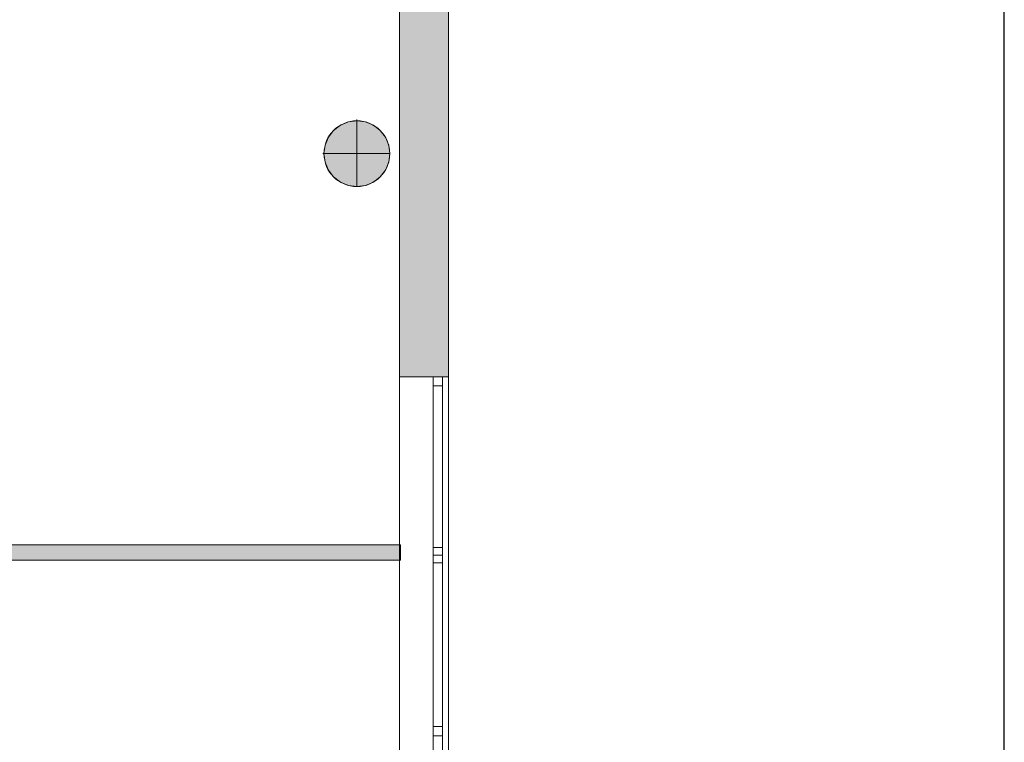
# Model space of a CAD drawing. Header units: inches. Extents: x 15 to 546804, y -66 to 267312.
# Tile 194 of 256: x 540357 to 546804, y 16469 to 21199. Entities that reach past the tile are written whole.
import ezdxf

# ---------------------------------------------------------------- set-up
doc = ezdxf.new("R2010")
doc.units = ezdxf.units.IN
doc.header["$MEASUREMENT"] = 0
doc.layers.add('Zone-1', color=4, linetype='Continuous')

msp = doc.modelspace()

# ---------------------------------------------------------------- hatches: boundary and pattern name
at = {"lineweight": 20}
h = msp.add_hatch(color=7, dxfattribs=at)
h.dxf.hatch_style = 1
h.paths.add_polyline_path([(542780.5, 20320.3, 1), (542349.6, 20320.3, 1)])
at = {"layer": 'Zone-1', "lineweight": 20}
h = msp.add_hatch(color=7, dxfattribs=at)
h.dxf.hatch_style = 1
h.paths.add_polyline_path([(543165.1, 21406.8), (542843.1, 21406.8), (542843.1, 18861.8), (543165.1, 18861.8)])
h.paths.add_polyline_path([(543165.1, 27801.8), (542843.1, 27801.8), (542843.1, 26106.8), (543165.1, 26106.8)])
h.paths.add_polyline_path([(543165.1, 28121.8), (542843.1, 28121.8), (542843.1, 27801.8), (543165.1, 27801.8)])
h = msp.add_hatch(color=7, dxfattribs=at)
h.dxf.hatch_style = 1
h.paths.add_polyline_path([(542843.1, 17761.8), (536620.4, 17761.8), (536620.4, 17661.8), (542843.1, 17661.8)])

# ---------------------------------------------------------------- linework, layer by layer
msp.add_line((546803.5, -66), (546803.5, 32098))
at = {"color": 7, "lineweight": 20}
for p, q in [((542843.1, 28121.8, 7500), (542843.1, 13401.8, 7500)), ((542843.1, 28121.8, 3000), (542843.1, 13401.8, 3000)), ((543165.1, 28121.8), (543165.1, 13721.8)), ((543165.1, 28121.8, 300), (543165.1, 13721.8, 300)), ((543165.1, 28121.8, 7500), (543165.1, 13721.8, 7500)), ((543165.1, 28121.8, 3000), (543165.1, 13401.8, 3000)), ((543165.1, 28121.8, 7500), (543165.1, 13401.8, 7500)), ((543165.1, 28121.8), (543165.1, 13721.8)), ((542843.1, 27801.8, 3800), (542843.1, 13401.8, 3800)), ((542843.1, 27801.8, 3000), (542843.1, 13401.8, 3000)), ((542457.4, 20508.4, 0), (542457.4, 20508.4, 7000)), ((542509.3, 20529.9, 0), (542509.3, 20529.9, 7000)), ((542565.1, 20544.9, 0), (542565.1, 20537.3, 0)), ((542565.1, 20537.3, 0), (542565.1, 20537.3, 7000)), ((542565.1, 20537.3, 0), (542565.1, 20106.4, 0)), ((542620.8, 20529.9, 0), (542620.8, 20529.9, 7000)), ((542672.8, 20508.4, 0), (542672.8, 20508.4, 7000)), ((542412.7, 20474.2, 0), (542412.7, 20474.2, 7000)), ((542717.4, 20474.2, 0), (542717.4, 20474.2, 7000)), ((542357, 20377.6, 0), (542357, 20377.6, 7000)), ((542378.5, 20429.5, 0), (542378.5, 20429.5, 7000)), ((542751.6, 20429.5, 0), (542751.6, 20429.5, 7000)), ((542773.2, 20377.6, 0), (542773.2, 20377.6, 7000)), ((542342, 20321.8, 0), (542349.6, 20321.8, 0)), ((542349.6, 20321.8, 0), (542349.6, 20321.8, 7000)), ((542349.6, 20321.8, 0), (542780.5, 20321.8, 0)), ((542780.5, 20321.8, 0), (542780.5, 20321.8, 7000)), ((542357, 20266.1, 0), (542357, 20266.1, 7000)), ((542773.2, 20266.1, 0), (542773.2, 20266.1, 7000)), ((542378.5, 20214.1, 0), (542378.5, 20214.1, 7000)), ((542751.6, 20214.1, 0), (542751.6, 20214.1, 7000)), ((542412.7, 20169.5, 0), (542412.7, 20169.5, 7000)), ((542457.4, 20135.3, 0), (542457.4, 20135.3, 7000)), ((542509.3, 20113.7, 0), (542509.3, 20113.7, 7000)), ((542620.8, 20113.7, 0), (542620.8, 20113.7, 7000)), ((542672.8, 20135.3, 0), (542672.8, 20135.3, 7000)), ((542717.4, 20169.5, 0), (542717.4, 20169.5, 7000)), ((542565.1, 20106.4, 0), (542565.1, 20106.4, 7000)), ((542843.1, 14161.8, 4476.5), (542843.1, 18861.8, 4476.5)), ((542843.1, 18861.8, 4476.5), (542843.1, 18861.8, 6076.5)), ((542843.1, 18861.8, 6076.5), (542843.1, 14161.8, 6076.5)), ((543165.1, 18861.8, 4476.5), (542843.1, 18861.8, 4476.5)), ((543165.1, 18861.8, 6076.5), (542843.1, 18861.8, 6076.5)), ((543065.1, 14161.8, 4476.5), (543065.1, 18861.8, 4476.5)), ((543065.1, 18861.8, 4476.5), (543065.1, 18861.8, 6076.5)), ((543065.1, 18861.8, 6076.5), (543065.1, 14161.8, 6076.5)), ((543165.1, 18861.8, 4476.5), (543065.1, 18861.8, 4476.5)), ((543165.1, 18861.8, 6076.5), (543065.1, 18861.8, 6076.5)), ((543065.1, 18861.8, 4476.5), (543065.1, 16511.8, 4476.5)), ((543125.1, 18861.8, 4476.5), (543065.1, 18861.8, 4476.5)), ((543125.1, 18861.8, 6076.5), (543065.1, 18861.8, 6076.5)), ((543065.1, 16511.8, 6076.5), (543065.1, 18861.8, 6076.5)), ((543065.1, 18861.8, 6076.5), (543065.1, 18861.8, 4476.5)), ((543125.1, 18861.8, 4476.5), (543125.1, 16511.8, 4476.5)), ((543125.1, 16511.8, 6076.5), (543125.1, 18861.8, 6076.5)), ((543125.1, 18861.8, 6076.5), (543125.1, 18861.8, 4476.5)), ((543165.1, 18861.8, 6076.5), (543165.1, 14161.8, 6076.5)), ((543165.1, 14161.8, 4476.5), (543165.1, 18861.8, 4476.5)), ((543165.1, 18861.8, 4476.5), (543165.1, 18861.8, 6076.5)), ((543165.1, 18861.8, 6076.5), (543165.1, 14161.8, 6076.5)), ((543165.1, 18861.8, 4476.5), (543165.1, 18861.8, 6076.5)), ((543165.1, 14161.8, 4476.5), (543165.1, 18861.8, 4476.5)), ((543125.1, 18801.8, 4536.5), (543065.1, 18801.8, 4536.5)), ((543065.1, 16571.8, 4536.5), (543065.1, 18801.8, 4536.5)), ((543125.1, 18801.8, 6016.5), (543065.1, 18801.8, 6016.5)), ((543065.1, 18801.8, 4536.5), (543065.1, 18801.8, 6016.5)), ((543065.1, 18801.8, 6016.5), (543065.1, 16571.8, 6016.5)), ((543125.1, 16571.8, 4536.5), (543125.1, 18801.8, 4536.5)), ((543125.1, 18801.8, 4536.5), (543125.1, 18801.8, 6016.5)), ((543125.1, 18801.8, 6016.5), (543125.1, 16571.8, 6016.5)), ((536620.4, 17761.8, 3200), (542850.4, 17761.8, 3200)), ((536620.4, 17761.8, 0), (542850.4, 17761.8, 0)), ((542850.4, 17761.8, 0), (542850.4, 17761.8, 3200)), ((542850.4, 17661.8, 0), (542850.4, 17761.8, 0)), ((542850.4, 17761.8, 3200), (542850.4, 17661.8, 3200)), ((543125.1, 17743.8, 6016.5), (543065.1, 17743.8, 6016.5)), ((543065.1, 17743.8, 6016.5), (543065.1, 17693.8, 6016.5)), ((543125.1, 17743.8, 4536.5), (543065.1, 17743.8, 4536.5)), ((543065.1, 17743.8, 4536.5), (543065.1, 17743.8, 6016.5)), ((543065.1, 17693.8, 4536.5), (543065.1, 17743.8, 4536.5)), ((543125.1, 17743.8, 6016.5), (543125.1, 17693.8, 6016.5)), ((543125.1, 17743.8, 4536.5), (543125.1, 17743.8, 6016.5)), ((543125.1, 17693.8, 4536.5), (543125.1, 17743.8, 4536.5)), ((543125.1, 17693.8, 6016.5), (543065.1, 17693.8, 6016.5)), ((543065.1, 17693.8, 6016.5), (543065.1, 17643.8, 6016.5)), ((543125.1, 17693.8, 4536.5), (543065.1, 17693.8, 4536.5)), ((543065.1, 17693.8, 4536.5), (543065.1, 17693.8, 6016.5)), ((543065.1, 17643.8, 4536.5), (543065.1, 17693.8, 4536.5)), ((543125.1, 17693.8, 6016.5), (543065.1, 17693.8, 6016.5)), ((543125.1, 17693.8, 4536.5), (543065.1, 17693.8, 4536.5)), ((543065.1, 17693.8, 6016.5), (543065.1, 17693.8, 4536.5)), ((543125.1, 17693.8, 6016.5), (543125.1, 17643.8, 6016.5)), ((543125.1, 17693.8, 4536.5), (543125.1, 17693.8, 6016.5)), ((543125.1, 17643.8, 4536.5), (543125.1, 17693.8, 4536.5)), ((543125.1, 17693.8, 6016.5), (543125.1, 17693.8, 4536.5)), ((536620.4, 17661.8, 0), (542850.4, 17661.8, 0)), ((536620.4, 17661.8, 3200), (542850.4, 17661.8, 3200)), ((542850.4, 17661.8, 3200), (542850.4, 17661.8, 0)), ((543125.1, 17643.8, 6016.5), (543065.1, 17643.8, 6016.5)), ((543125.1, 17643.8, 4536.5), (543065.1, 17643.8, 4536.5)), ((543065.1, 17643.8, 6016.5), (543065.1, 17643.8, 4536.5)), ((543125.1, 17643.8, 6016.5), (543125.1, 17643.8, 4536.5)), ((543065.1, 16571.8, 6016.5), (543065.1, 16571.8, 4536.5)), ((543125.1, 16571.8, 4536.5), (543065.1, 16571.8, 4536.5)), ((543125.1, 16571.8, 6016.5), (543065.1, 16571.8, 6016.5)), ((543125.1, 16571.8, 6016.5), (543125.1, 16571.8, 4536.5)), ((543065.1, 16536.8, 6016.5), (543065.1, 16486.8, 6016.5)), ((543065.1, 16536.8, 4536.5), (543065.1, 16536.8, 6016.5)), ((543065.1, 16486.8, 4536.5), (543065.1, 16536.8, 4536.5)), ((543125.1, 16511.8, 4476.5), (543065.1, 16511.8, 4476.5)), ((543125.1, 16511.8, 6076.5), (543065.1, 16511.8, 6076.5)), ((543065.1, 16511.8, 4476.5), (543065.1, 16511.8, 6076.5)), ((543065.1, 16511.8, 4476.5), (543065.1, 14161.8, 4476.5)), ((543125.1, 16511.8, 4476.5), (543065.1, 16511.8, 4476.5)), ((543125.1, 16511.8, 6076.5), (543065.1, 16511.8, 6076.5)), ((543065.1, 14161.8, 6076.5), (543065.1, 16511.8, 6076.5)), ((543065.1, 16511.8, 6076.5), (543065.1, 16511.8, 4476.5)), ((543125.1, 16536.8, 6016.5), (543125.1, 16486.8, 6016.5)), ((543125.1, 16536.8, 4536.5), (543125.1, 16536.8, 6016.5)), ((543125.1, 16486.8, 4536.5), (543125.1, 16536.8, 4536.5)), ((543125.1, 16511.8, 4476.5), (543125.1, 16511.8, 6076.5)), ((543125.1, 16511.8, 4476.5), (543125.1, 14161.8, 4476.5)), ((543125.1, 14161.8, 6076.5), (543125.1, 16511.8, 6076.5)), ((543125.1, 16511.8, 6076.5), (543125.1, 16511.8, 4476.5)), ((543065.1, 16486.8, 6016.5), (543065.1, 16486.8, 4536.5)), ((543125.1, 16486.8, 6016.5), (543125.1, 16486.8, 4536.5))]:
    msp.add_line(p, q, dxfattribs=at)
for centre in [(542565.1, 20321.8, 7000), (542565.1, 20321.8, 0)]:
    msp.add_circle(centre, 215.4, dxfattribs=at)
for points, invisible_edges in [([(542843.1, 14161.8, 6076.5), (542843.1, 13401.8, 7500), (542843.1, 28121.8, 7500)], 13), ([(542843.1, 14161.8, 6076.5), (542843.1, 28121.8, 7500), (542843.1, 18861.8, 6076.5)], 3), ([(542843.1, 13401.8, 3000), (542843.1, 14161.8, 4476.5), (542843.1, 28121.8, 3000)], 3), ([(542843.1, 28121.8, 3000), (542843.1, 14161.8, 4476.5), (542843.1, 18861.8, 4476.5)], 13), ([(543165.1, 13401.8, 7500), (542843.1, 28121.8, 7500), (542843.1, 13401.8, 7500)], 1), ([(542843.1, 28121.8, 7500), (543165.1, 13401.8, 7500), (543165.1, 28121.8, 7500)], 1), ([(543165.1, 28121.8, 3000), (542843.1, 13401.8, 3000), (542843.1, 28121.8, 3000)], 1), ([(542843.1, 13401.8, 3000), (543165.1, 28121.8, 3000), (543165.1, 13401.8, 3000)], 1), ([(543165.1, 28121.8), (543165.1, 13721.8, 300), (543165.1, 13721.8)], 1), ([(543165.1, 13721.8, 300), (543165.1, 28121.8), (543165.1, 28121.8, 300)], 1), ([(543165.1, 14161.8, 4476.5), (543165.1, 13401.8, 3000), (543165.1, 28121.8, 3000)], 13), ([(543165.1, 14161.8, 4476.5), (543165.1, 28121.8, 3000), (543165.1, 18861.8, 4476.5)], 3), ([(543165.1, 13401.8, 7500), (543165.1, 14161.8, 6076.5), (543165.1, 28121.8, 7500)], 3), ([(543165.1, 28121.8, 7500), (543165.1, 14161.8, 6076.5), (543165.1, 18861.8, 6076.5)], 13), ([(542843.1, 27801.8, 3000), (542843.1, 13401.8, 3800), (542843.1, 13401.8, 3000)], 1), ([(542843.1, 13401.8, 3800), (542843.1, 27801.8, 3000), (542843.1, 27801.8, 3800)], 1), ([(542843.1, 18861.8, 6076.5), (542843.1, 21406.8, 6076.5), (542843.1, 18861.8, 4476.5)], 3), ([(542843.1, 21406.8, 4476.5), (542843.1, 18861.8, 4476.5), (542843.1, 21406.8, 6076.5)], 3), ([(543165.1, 18861.8, 4476.5), (543165.1, 21406.8, 4476.5), (543165.1, 18861.8, 6076.5)], 3), ([(543165.1, 21406.8, 6076.5), (543165.1, 18861.8, 6076.5), (543165.1, 21406.8, 4476.5)], 3), ([(542412.7, 20169.5, 0), (542412.7, 20474.2, 0), (542457.4, 20508.4, 0)], 13), ([(542412.7, 20169.5, 0), (542457.4, 20508.4, 0), (542457.4, 20135.3, 0)], 3), ([(542412.7, 20474.2, 7000), (542457.4, 20508.4, 0), (542412.7, 20474.2, 0)], 1), ([(542457.4, 20508.4, 0), (542412.7, 20474.2, 7000), (542457.4, 20508.4, 7000)], 1), ([(542412.7, 20474.2, 7000), (542457.4, 20135.3, 7000), (542457.4, 20508.4, 7000)], 3), ([(542457.4, 20508.4, 7000), (542509.3, 20529.9, 0), (542457.4, 20508.4, 0)], 1), ([(542509.3, 20529.9, 0), (542457.4, 20508.4, 7000), (542509.3, 20529.9, 7000)], 1), ([(542457.4, 20135.3, 0), (542457.4, 20508.4, 0), (542509.3, 20529.9, 0)], 13), ([(542457.4, 20135.3, 0), (542509.3, 20529.9, 0), (542509.3, 20113.7, 0)], 3), ([(542457.4, 20508.4, 7000), (542509.3, 20113.7, 7000), (542509.3, 20529.9, 7000)], 3), ([(542457.4, 20508.4, 7000), (542457.4, 20135.3, 7000), (542509.3, 20113.7, 7000)], 13), ([(542509.3, 20529.9, 7000), (542565.1, 20537.3, 0), (542509.3, 20529.9, 0)], 1), ([(542565.1, 20537.3, 0), (542509.3, 20529.9, 7000), (542565.1, 20537.3, 7000)], 1), ([(542509.3, 20113.7, 0), (542509.3, 20529.9, 0), (542565.1, 20537.3, 0)], 13), ([(542509.3, 20113.7, 0), (542565.1, 20537.3, 0), (542565.1, 20106.4, 0)], 3), ([(542509.3, 20529.9, 7000), (542565.1, 20106.4, 7000), (542565.1, 20537.3, 7000)], 3), ([(542509.3, 20529.9, 7000), (542509.3, 20113.7, 7000), (542565.1, 20106.4, 7000)], 13), ([(542565.1, 20537.3, 7000), (542620.8, 20529.9, 0), (542565.1, 20537.3, 0)], 1), ([(542620.8, 20529.9, 0), (542565.1, 20537.3, 7000), (542620.8, 20529.9, 7000)], 1), ([(542565.1, 20106.4, 0), (542565.1, 20537.3, 0), (542620.8, 20529.9, 0)], 13), ([(542565.1, 20537.3, 7000), (542565.1, 20106.4, 7000), (542620.8, 20113.7, 7000)], 13), ([(542565.1, 20537.3, 7000), (542620.8, 20113.7, 7000), (542620.8, 20529.9, 7000)], 3), ([(542565.1, 20106.4, 0), (542620.8, 20529.9, 0), (542620.8, 20113.7, 0)], 3), ([(542620.8, 20529.9, 7000), (542672.8, 20508.4, 0), (542620.8, 20529.9, 0)], 1), ([(542672.8, 20508.4, 0), (542620.8, 20529.9, 7000), (542672.8, 20508.4, 7000)], 1), ([(542620.8, 20113.7, 0), (542620.8, 20529.9, 0), (542672.8, 20508.4, 0)], 13), ([(542620.8, 20529.9, 7000), (542620.8, 20113.7, 7000), (542672.8, 20135.3, 7000)], 13), ([(542620.8, 20529.9, 7000), (542672.8, 20135.3, 7000), (542672.8, 20508.4, 7000)], 3), ([(542620.8, 20113.7, 0), (542672.8, 20508.4, 0), (542672.8, 20135.3, 0)], 3), ([(542672.8, 20508.4, 7000), (542717.4, 20474.2, 0), (542672.8, 20508.4, 0)], 1), ([(542717.4, 20474.2, 0), (542672.8, 20508.4, 7000), (542717.4, 20474.2, 7000)], 1), ([(542672.8, 20135.3, 0), (542672.8, 20508.4, 0), (542717.4, 20474.2, 0)], 13), ([(542672.8, 20508.4, 7000), (542672.8, 20135.3, 7000), (542717.4, 20169.5, 7000)], 13), ([(542672.8, 20508.4, 7000), (542717.4, 20169.5, 7000), (542717.4, 20474.2, 7000)], 3), ([(542378.5, 20214.1, 0), (542378.5, 20429.5, 0), (542412.7, 20474.2, 0)], 13), ([(542378.5, 20214.1, 0), (542412.7, 20474.2, 0), (542412.7, 20169.5, 0)], 3), ([(542412.7, 20474.2, 7000), (542378.5, 20429.5, 0), (542378.5, 20429.5, 7000)], 1), ([(542378.5, 20429.5, 0), (542412.7, 20474.2, 7000), (542412.7, 20474.2, 0)], 1), ([(542378.5, 20429.5, 7000), (542412.7, 20169.5, 7000), (542412.7, 20474.2, 7000)], 3), ([(542412.7, 20474.2, 7000), (542412.7, 20169.5, 7000), (542457.4, 20135.3, 7000)], 13), ([(542672.8, 20135.3, 0), (542717.4, 20474.2, 0), (542717.4, 20169.5, 0)], 3), ([(542717.4, 20474.2, 0), (542751.6, 20429.5, 7000), (542751.6, 20429.5, 0)], 1), ([(542751.6, 20429.5, 7000), (542717.4, 20474.2, 0), (542717.4, 20474.2, 7000)], 1), ([(542717.4, 20169.5, 0), (542717.4, 20474.2, 0), (542751.6, 20429.5, 0)], 13), ([(542717.4, 20474.2, 7000), (542717.4, 20169.5, 7000), (542751.6, 20214.1, 7000)], 13), ([(542717.4, 20474.2, 7000), (542751.6, 20214.1, 7000), (542751.6, 20429.5, 7000)], 3), ([(542357, 20377.6, 0), (542357, 20266.1, 0), (542349.6, 20321.8, 0)], 1), ([(542357, 20377.6, 7000), (542349.6, 20321.8, 0), (542349.6, 20321.8, 7000)], 1), ([(542349.6, 20321.8, 0), (542357, 20377.6, 7000), (542357, 20377.6, 0)], 1), ([(542357, 20266.1, 7000), (542357, 20377.6, 7000), (542349.6, 20321.8, 7000)], 1), ([(542357, 20266.1, 0), (542357, 20377.6, 0), (542378.5, 20429.5, 0)], 13), ([(542357, 20266.1, 0), (542378.5, 20429.5, 0), (542378.5, 20214.1, 0)], 3), ([(542378.5, 20429.5, 7000), (542357, 20377.6, 0), (542357, 20377.6, 7000)], 1), ([(542357, 20377.6, 0), (542378.5, 20429.5, 7000), (542378.5, 20429.5, 0)], 1), ([(542357, 20377.6, 7000), (542378.5, 20214.1, 7000), (542378.5, 20429.5, 7000)], 3), ([(542357, 20377.6, 7000), (542357, 20266.1, 7000), (542378.5, 20214.1, 7000)], 13), ([(542378.5, 20429.5, 7000), (542378.5, 20214.1, 7000), (542412.7, 20169.5, 7000)], 13), ([(542717.4, 20169.5, 0), (542751.6, 20429.5, 0), (542751.6, 20214.1, 0)], 3), ([(542751.6, 20429.5, 0), (542773.2, 20377.6, 7000), (542773.2, 20377.6, 0)], 1), ([(542773.2, 20377.6, 7000), (542751.6, 20429.5, 0), (542751.6, 20429.5, 7000)], 1), ([(542751.6, 20214.1, 0), (542751.6, 20429.5, 0), (542773.2, 20377.6, 0)], 13), ([(542751.6, 20429.5, 7000), (542751.6, 20214.1, 7000), (542773.2, 20266.1, 7000)], 13), ([(542751.6, 20429.5, 7000), (542773.2, 20266.1, 7000), (542773.2, 20377.6, 7000)], 3), ([(542751.6, 20214.1, 0), (542773.2, 20377.6, 0), (542773.2, 20266.1, 0)], 3), ([(542773.2, 20377.6, 0), (542780.5, 20321.8, 7000), (542780.5, 20321.8, 0)], 1), ([(542780.5, 20321.8, 7000), (542773.2, 20377.6, 0), (542773.2, 20377.6, 7000)], 1), ([(542773.2, 20266.1, 0), (542773.2, 20377.6, 0), (542780.5, 20321.8, 0)], 1), ([(542773.2, 20377.6, 7000), (542773.2, 20266.1, 7000), (542780.5, 20321.8, 7000)], 1), ([(542349.6, 20321.8, 7000), (542357, 20266.1, 0), (542357, 20266.1, 7000)], 1), ([(542357, 20266.1, 0), (542349.6, 20321.8, 7000), (542349.6, 20321.8, 0)], 1), ([(542780.5, 20321.8, 0), (542773.2, 20266.1, 7000), (542773.2, 20266.1, 0)], 1), ([(542773.2, 20266.1, 7000), (542780.5, 20321.8, 0), (542780.5, 20321.8, 7000)], 1), ([(542357, 20266.1, 7000), (542378.5, 20214.1, 0), (542378.5, 20214.1, 7000)], 1), ([(542378.5, 20214.1, 0), (542357, 20266.1, 7000), (542357, 20266.1, 0)], 1), ([(542773.2, 20266.1, 0), (542751.6, 20214.1, 7000), (542751.6, 20214.1, 0)], 1), ([(542751.6, 20214.1, 7000), (542773.2, 20266.1, 0), (542773.2, 20266.1, 7000)], 1), ([(542378.5, 20214.1, 7000), (542412.7, 20169.5, 0), (542412.7, 20169.5, 7000)], 1), ([(542412.7, 20169.5, 0), (542378.5, 20214.1, 7000), (542378.5, 20214.1, 0)], 1), ([(542751.6, 20214.1, 0), (542717.4, 20169.5, 7000), (542717.4, 20169.5, 0)], 1), ([(542717.4, 20169.5, 7000), (542751.6, 20214.1, 0), (542751.6, 20214.1, 7000)], 1), ([(542457.4, 20135.3, 7000), (542412.7, 20169.5, 0), (542457.4, 20135.3, 0)], 1), ([(542412.7, 20169.5, 0), (542457.4, 20135.3, 7000), (542412.7, 20169.5, 7000)], 1), ([(542509.3, 20113.7, 7000), (542457.4, 20135.3, 0), (542509.3, 20113.7, 0)], 1), ([(542457.4, 20135.3, 0), (542509.3, 20113.7, 7000), (542457.4, 20135.3, 7000)], 1), ([(542565.1, 20106.4, 7000), (542509.3, 20113.7, 0), (542565.1, 20106.4, 0)], 1), ([(542509.3, 20113.7, 0), (542565.1, 20106.4, 7000), (542509.3, 20113.7, 7000)], 1), ([(542620.8, 20113.7, 7000), (542565.1, 20106.4, 0), (542620.8, 20113.7, 0)], 1), ([(542565.1, 20106.4, 0), (542620.8, 20113.7, 7000), (542565.1, 20106.4, 7000)], 1), ([(542672.8, 20135.3, 7000), (542620.8, 20113.7, 0), (542672.8, 20135.3, 0)], 1), ([(542620.8, 20113.7, 0), (542672.8, 20135.3, 7000), (542620.8, 20113.7, 7000)], 1), ([(542717.4, 20169.5, 7000), (542672.8, 20135.3, 0), (542717.4, 20169.5, 0)], 1), ([(542672.8, 20135.3, 0), (542717.4, 20169.5, 7000), (542672.8, 20135.3, 7000)], 1), ([(543165.1, 14161.8, 4476.5), (542843.1, 18861.8, 4476.5), (542843.1, 14161.8, 4476.5)], 1), ([(542843.1, 18861.8, 4476.5), (543165.1, 14161.8, 4476.5), (543165.1, 18861.8, 4476.5)], 1), ([(543165.1, 18861.8, 6076.5), (542843.1, 18861.8, 4476.5), (543165.1, 18861.8, 4476.5)], 1), ([(542843.1, 18861.8, 4476.5), (543165.1, 18861.8, 6076.5), (542843.1, 18861.8, 6076.5)], 1), ([(543165.1, 18861.8, 6076.5), (542843.1, 14161.8, 6076.5), (542843.1, 18861.8, 6076.5)], 1), ([(542843.1, 14161.8, 6076.5), (543165.1, 18861.8, 6076.5), (543165.1, 14161.8, 6076.5)], 1), ([(543065.1, 18861.8, 4476.5), (543065.1, 14161.8, 6076.5), (543065.1, 14161.8, 4476.5)], 1), ([(543065.1, 14161.8, 6076.5), (543065.1, 18861.8, 4476.5), (543065.1, 18861.8, 6076.5)], 1), ([(543165.1, 14161.8, 4476.5), (543065.1, 18861.8, 4476.5), (543065.1, 14161.8, 4476.5)], 1), ([(543065.1, 18861.8, 4476.5), (543165.1, 14161.8, 4476.5), (543165.1, 18861.8, 4476.5)], 1), ([(543165.1, 18861.8, 6076.5), (543065.1, 18861.8, 4476.5), (543165.1, 18861.8, 4476.5)], 1), ([(543065.1, 18861.8, 4476.5), (543165.1, 18861.8, 6076.5), (543065.1, 18861.8, 6076.5)], 1), ([(543165.1, 18861.8, 6076.5), (543065.1, 14161.8, 6076.5), (543065.1, 18861.8, 6076.5)], 1), ([(543065.1, 14161.8, 6076.5), (543165.1, 18861.8, 6076.5), (543165.1, 14161.8, 6076.5)], 1), ([(543065.1, 18861.8, 4476.5), (543065.1, 18801.8, 4536.5), (543065.1, 18861.8, 6076.5)], 3), ([(543065.1, 18801.8, 4536.5), (543065.1, 18861.8, 4476.5), (543065.1, 16511.8, 4476.5)], 13), ([(543065.1, 18861.8, 6076.5), (543065.1, 18801.8, 6016.5), (543065.1, 16511.8, 6076.5)], 3), ([(543065.1, 18801.8, 6016.5), (543065.1, 18861.8, 6076.5), (543065.1, 18801.8, 4536.5)], 3), ([(543065.1, 16511.8, 4476.5), (543125.1, 18861.8, 4476.5), (543125.1, 16511.8, 4476.5)], 1), ([(543125.1, 18861.8, 4476.5), (543065.1, 16511.8, 4476.5), (543065.1, 18861.8, 4476.5)], 1), ([(543065.1, 18861.8, 6076.5), (543125.1, 16511.8, 6076.5), (543125.1, 18861.8, 6076.5)], 1), ([(543125.1, 16511.8, 6076.5), (543065.1, 18861.8, 6076.5), (543065.1, 16511.8, 6076.5)], 1), ([(543065.1, 18861.8, 6076.5), (543125.1, 18861.8, 4476.5), (543065.1, 18861.8, 4476.5)], 1), ([(543125.1, 18861.8, 4476.5), (543065.1, 18861.8, 6076.5), (543125.1, 18861.8, 6076.5)], 1), ([(543125.1, 18861.8, 6076.5), (543125.1, 18801.8, 6016.5), (543125.1, 18861.8, 4476.5)], 3), ([(543125.1, 18801.8, 6016.5), (543125.1, 18861.8, 6076.5), (543125.1, 16511.8, 6076.5)], 13), ([(543125.1, 18861.8, 4476.5), (543125.1, 18801.8, 4536.5), (543125.1, 16511.8, 4476.5)], 3), ([(543125.1, 18801.8, 4536.5), (543125.1, 18861.8, 4476.5), (543125.1, 18801.8, 6016.5)], 3), ([(543065.1, 18801.8, 4536.5), (543065.1, 16511.8, 4476.5), (543065.1, 16571.8, 4536.5)], 3), ([(543065.1, 16511.8, 6076.5), (543065.1, 18801.8, 6016.5), (543065.1, 16571.8, 6016.5)], 13), ([(543065.1, 16571.8, 6016.5), (543125.1, 18801.8, 6016.5), (543125.1, 16571.8, 6016.5)], 1), ([(543125.1, 18801.8, 6016.5), (543065.1, 16571.8, 6016.5), (543065.1, 18801.8, 6016.5)], 1), ([(543065.1, 18801.8, 4536.5), (543125.1, 16571.8, 4536.5), (543125.1, 18801.8, 4536.5)], 1), ([(543125.1, 16571.8, 4536.5), (543065.1, 18801.8, 4536.5), (543065.1, 16571.8, 4536.5)], 1), ([(543125.1, 18801.8, 6016.5), (543065.1, 18801.8, 4536.5), (543125.1, 18801.8, 4536.5)], 1), ([(543065.1, 18801.8, 4536.5), (543125.1, 18801.8, 6016.5), (543065.1, 18801.8, 6016.5)], 1), ([(543125.1, 18801.8, 6016.5), (543125.1, 16511.8, 6076.5), (543125.1, 16571.8, 6016.5)], 3), ([(543125.1, 16511.8, 4476.5), (543125.1, 18801.8, 4536.5), (543125.1, 16571.8, 4536.5)], 13), ([(536620.4, 17761.8, 3200), (542850.4, 17761.8, 0), (536620.4, 17761.8, 0)], 1), ([(542850.4, 17761.8, 0), (536620.4, 17761.8, 3200), (542850.4, 17761.8, 3200)], 1), ([(542850.4, 17761.8, 0), (536620.4, 17661.8, 0), (536620.4, 17761.8, 0)], 1), ([(536620.4, 17661.8, 0), (542850.4, 17761.8, 0), (542850.4, 17661.8, 0)], 1), ([(542850.4, 17661.8, 3200), (536620.4, 17761.8, 3200), (536620.4, 17661.8, 3200)], 1), ([(536620.4, 17761.8, 3200), (542850.4, 17661.8, 3200), (542850.4, 17761.8, 3200)], 1), ([(542850.4, 17761.8, 0), (542850.4, 17661.8, 3200), (542850.4, 17661.8, 0)], 1), ([(542850.4, 17661.8, 3200), (542850.4, 17761.8, 0), (542850.4, 17761.8, 3200)], 1), ([(543065.1, 17693.8, 4536.5), (543065.1, 17743.8, 6016.5), (543065.1, 17743.8, 4536.5)], 1), ([(543065.1, 17743.8, 6016.5), (543065.1, 17693.8, 4536.5), (543065.1, 17693.8, 6016.5)], 1), ([(543065.1, 17693.8, 4536.5), (543125.1, 17743.8, 4536.5), (543125.1, 17693.8, 4536.5)], 1), ([(543125.1, 17743.8, 4536.5), (543065.1, 17693.8, 4536.5), (543065.1, 17743.8, 4536.5)], 1), ([(543065.1, 17743.8, 6016.5), (543125.1, 17743.8, 4536.5), (543065.1, 17743.8, 4536.5)], 1), ([(543125.1, 17743.8, 4536.5), (543065.1, 17743.8, 6016.5), (543125.1, 17743.8, 6016.5)], 1), ([(543065.1, 17743.8, 6016.5), (543125.1, 17693.8, 6016.5), (543125.1, 17743.8, 6016.5)], 1), ([(543125.1, 17693.8, 6016.5), (543065.1, 17743.8, 6016.5), (543065.1, 17693.8, 6016.5)], 1), ([(543125.1, 17693.8, 6016.5), (543125.1, 17743.8, 4536.5), (543125.1, 17743.8, 6016.5)], 1), ([(543125.1, 17743.8, 4536.5), (543125.1, 17693.8, 6016.5), (543125.1, 17693.8, 4536.5)], 1), ([(543125.1, 17693.8, 6016.5), (543065.1, 17693.8, 4536.5), (543125.1, 17693.8, 4536.5)], 1), ([(543065.1, 17693.8, 4536.5), (543125.1, 17693.8, 6016.5), (543065.1, 17693.8, 6016.5)], 1), ([(543065.1, 17643.8, 4536.5), (543065.1, 17693.8, 6016.5), (543065.1, 17693.8, 4536.5)], 1), ([(543065.1, 17693.8, 6016.5), (543065.1, 17643.8, 4536.5), (543065.1, 17643.8, 6016.5)], 1), ([(543065.1, 17643.8, 4536.5), (543125.1, 17693.8, 4536.5), (543125.1, 17643.8, 4536.5)], 1), ([(543125.1, 17693.8, 4536.5), (543065.1, 17643.8, 4536.5), (543065.1, 17693.8, 4536.5)], 1), ([(543065.1, 17693.8, 6016.5), (543125.1, 17693.8, 4536.5), (543065.1, 17693.8, 4536.5)], 1), ([(543125.1, 17693.8, 4536.5), (543065.1, 17693.8, 6016.5), (543125.1, 17693.8, 6016.5)], 1), ([(543065.1, 17693.8, 6016.5), (543125.1, 17643.8, 6016.5), (543125.1, 17693.8, 6016.5)], 1), ([(543125.1, 17643.8, 6016.5), (543065.1, 17693.8, 6016.5), (543065.1, 17643.8, 6016.5)], 1), ([(543125.1, 17643.8, 6016.5), (543125.1, 17693.8, 4536.5), (543125.1, 17693.8, 6016.5)], 1), ([(543125.1, 17693.8, 4536.5), (543125.1, 17643.8, 6016.5), (543125.1, 17643.8, 4536.5)], 1), ([(542850.4, 17661.8, 3200), (536620.4, 17661.8, 0), (542850.4, 17661.8, 0)], 1), ([(536620.4, 17661.8, 0), (542850.4, 17661.8, 3200), (536620.4, 17661.8, 3200)], 1), ([(543125.1, 17643.8, 6016.5), (543065.1, 17643.8, 4536.5), (543125.1, 17643.8, 4536.5)], 1), ([(543065.1, 17643.8, 4536.5), (543125.1, 17643.8, 6016.5), (543065.1, 17643.8, 6016.5)], 1), ([(543065.1, 16571.8, 4536.5), (543065.1, 16511.8, 4476.5), (543065.1, 16571.8, 6016.5)], 3), ([(543065.1, 16511.8, 6076.5), (543065.1, 16571.8, 6016.5), (543065.1, 16511.8, 4476.5)], 3), ([(543065.1, 16571.8, 6016.5), (543125.1, 16571.8, 4536.5), (543065.1, 16571.8, 4536.5)], 1), ([(543125.1, 16571.8, 4536.5), (543065.1, 16571.8, 6016.5), (543125.1, 16571.8, 6016.5)], 1), ([(543125.1, 16571.8, 6016.5), (543125.1, 16511.8, 6076.5), (543125.1, 16571.8, 4536.5)], 3), ([(543125.1, 16511.8, 4476.5), (543125.1, 16571.8, 4536.5), (543125.1, 16511.8, 6076.5)], 3), ([(543065.1, 16486.8, 4536.5), (543065.1, 16536.8, 6016.5), (543065.1, 16536.8, 4536.5)], 1), ([(543065.1, 16536.8, 6016.5), (543065.1, 16486.8, 4536.5), (543065.1, 16486.8, 6016.5)], 1), ([(543065.1, 16511.8, 4476.5), (543065.1, 16451.8, 4536.5), (543065.1, 16511.8, 6076.5)], 3), ([(543065.1, 16451.8, 4536.5), (543065.1, 16511.8, 4476.5), (543065.1, 14161.8, 4476.5)], 13), ([(543065.1, 16511.8, 6076.5), (543065.1, 16451.8, 6016.5), (543065.1, 14161.8, 6076.5)], 3), ([(543065.1, 16451.8, 6016.5), (543065.1, 16511.8, 6076.5), (543065.1, 16451.8, 4536.5)], 3), ([(543065.1, 14161.8, 4476.5), (543125.1, 16511.8, 4476.5), (543125.1, 14161.8, 4476.5)], 1), ([(543125.1, 16511.8, 4476.5), (543065.1, 14161.8, 4476.5), (543065.1, 16511.8, 4476.5)], 1), ([(543065.1, 16511.8, 6076.5), (543125.1, 14161.8, 6076.5), (543125.1, 16511.8, 6076.5)], 1), ([(543125.1, 14161.8, 6076.5), (543065.1, 16511.8, 6076.5), (543065.1, 14161.8, 6076.5)], 1), ([(543065.1, 16511.8, 6076.5), (543125.1, 16511.8, 4476.5), (543065.1, 16511.8, 4476.5)], 1), ([(543125.1, 16511.8, 4476.5), (543065.1, 16511.8, 6076.5), (543125.1, 16511.8, 6076.5)], 1), ([(543125.1, 16511.8, 6076.5), (543065.1, 16511.8, 4476.5), (543125.1, 16511.8, 4476.5)], 1), ([(543065.1, 16511.8, 4476.5), (543125.1, 16511.8, 6076.5), (543065.1, 16511.8, 6076.5)], 1), ([(543125.1, 16486.8, 6016.5), (543125.1, 16536.8, 4536.5), (543125.1, 16536.8, 6016.5)], 1), ([(543125.1, 16536.8, 4536.5), (543125.1, 16486.8, 6016.5), (543125.1, 16486.8, 4536.5)], 1), ([(543125.1, 16511.8, 6076.5), (543125.1, 16451.8, 6016.5), (543125.1, 16511.8, 4476.5)], 3), ([(543125.1, 16451.8, 6016.5), (543125.1, 16511.8, 6076.5), (543125.1, 14161.8, 6076.5)], 13), ([(543125.1, 16511.8, 4476.5), (543125.1, 16451.8, 4536.5), (543125.1, 14161.8, 4476.5)], 3), ([(543125.1, 16451.8, 4536.5), (543125.1, 16511.8, 4476.5), (543125.1, 16451.8, 6016.5)], 3)]:
    msp.add_3dface(points, dxfattribs=dict(at, invisible_edges=invisible_edges))

doc.saveas('drawing.dxf')
